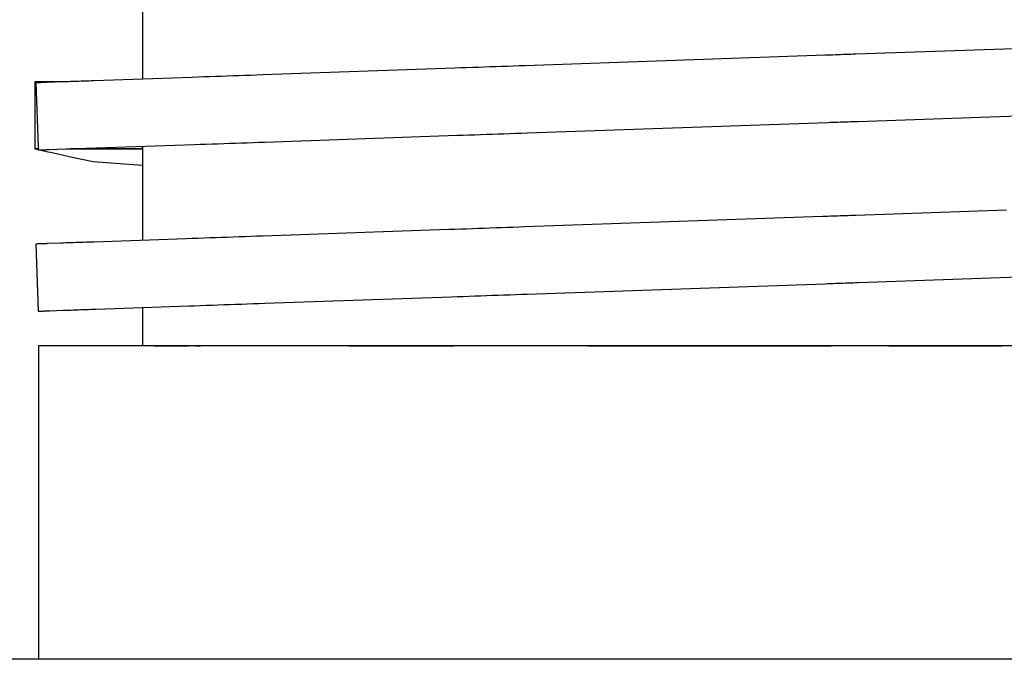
# Model space of a CAD drawing. Header units: millimetres. Extents: x -300186 to 535164, y -28581 to 763383.
# Tile 33 of 256: x -12047 to -12018, y 128305 to 128324. Entities that reach past the tile are written whole.
import ezdxf

# ---------------------------------------------------------------- set-up
doc = ezdxf.new("R2010")
doc.units = ezdxf.units.MM
doc.header["$LTSCALE"] = 10
doc.layers.add('L_Vaillant_Logo___RFER__0', color=7, linetype='Continuous')

msp = doc.modelspace()

# ---------------------------------------------------------------- linework, layer by layer
at = {"layer": 'L_Vaillant_Logo___RFER__0', "color": 0}
for p, q in [((-12043.084, 128324.747, 0), (-12043.084, 128322.036, 0)), ((-12016.939, 128322.949, 0), (-12021.933, 128322.775, 0)), ((-12022.836, 128322.743, 0), (-12031.743, 128322.432, 0)), ((-12022.76, 128322.746, 0), (-12022.836, 128322.743, 0)), ((-12022.685, 128322.748, 0), (-12022.76, 128322.746, 0)), ((-12022.61, 128322.751, 0), (-12022.685, 128322.748, 0)), ((-12022.535, 128322.754, 0), (-12022.61, 128322.751, 0)), ((-12022.46, 128322.756, 0), (-12022.535, 128322.754, 0)), ((-12022.384, 128322.759, 0), (-12022.46, 128322.756, 0)), ((-12022.309, 128322.762, 0), (-12022.384, 128322.759, 0)), ((-12022.234, 128322.764, 0), (-12022.309, 128322.762, 0)), ((-12022.159, 128322.767, 0), (-12022.234, 128322.764, 0)), ((-12022.084, 128322.769, 0), (-12022.159, 128322.767, 0)), ((-12022.008, 128322.772, 0), (-12022.084, 128322.769, 0)), ((-12021.933, 128322.775, 0), (-12022.008, 128322.772, 0)), ((-12033.822, 128322.36, 0), (-12039.529, 128322.16, 0)), ((-12033.649, 128322.366, 0), (-12033.822, 128322.36, 0)), ((-12033.475, 128322.372, 0), (-12033.649, 128322.366, 0)), ((-12033.302, 128322.378, 0), (-12033.475, 128322.372, 0)), ((-12033.129, 128322.384, 0), (-12033.302, 128322.378, 0)), ((-12032.956, 128322.39, 0), (-12033.129, 128322.384, 0)), ((-12032.782, 128322.396, 0), (-12032.956, 128322.39, 0)), ((-12032.609, 128322.402, 0), (-12032.782, 128322.396, 0)), ((-12032.436, 128322.408, 0), (-12032.609, 128322.402, 0)), ((-12032.263, 128322.414, 0), (-12032.436, 128322.408, 0)), ((-12032.09, 128322.42, 0), (-12032.263, 128322.414, 0)), ((-12031.916, 128322.426, 0), (-12032.09, 128322.42, 0)), ((-12031.743, 128322.432, 0), (-12031.916, 128322.426, 0)), ((-12041.607, 128322.088, 0), (-12044.527, 128321.986, 0)), ((-12041.434, 128322.094, 0), (-12041.607, 128322.088, 0)), ((-12041.261, 128322.1, 0), (-12041.434, 128322.094, 0)), ((-12041.087, 128322.106, 0), (-12041.261, 128322.1, 0)), ((-12040.914, 128322.112, 0), (-12041.087, 128322.106, 0)), ((-12040.741, 128322.118, 0), (-12040.914, 128322.112, 0)), ((-12040.568, 128322.124, 0), (-12040.741, 128322.118, 0)), ((-12040.395, 128322.13, 0), (-12040.568, 128322.124, 0)), ((-12040.221, 128322.136, 0), (-12040.395, 128322.13, 0)), ((-12040.048, 128322.142, 0), (-12040.221, 128322.136, 0)), ((-12039.875, 128322.148, 0), (-12040.048, 128322.142, 0)), ((-12039.702, 128322.154, 0), (-12039.875, 128322.148, 0)), ((-12039.529, 128322.16, 0), (-12039.702, 128322.154, 0)), ((-12046.251, 128321.959, 0), (-12046.271, 128321.959, 0)), ((-12046.271, 128321.959, 0), (-12046.271, 128319.969, 0)), ((-12046.084, 128321.959, 0), (-12046.251, 128321.959, 0)), ((-12046.223, 128321.926, 0), (-12046.249, 128321.926, 0)), ((-12046.249, 128321.926, 0), (-12046.173, 128320.03, 0)), ((-12046.196, 128321.927, 0), (-12046.223, 128321.926, 0)), ((-12046.17, 128321.928, 0), (-12046.196, 128321.927, 0)), ((-12046.144, 128321.929, 0), (-12046.17, 128321.928, 0)), ((-12046.117, 128321.93, 0), (-12046.144, 128321.929, 0)), ((-12046.091, 128321.931, 0), (-12046.117, 128321.93, 0)), ((-12046.064, 128321.932, 0), (-12046.091, 128321.931, 0)), ((-12045.917, 128321.959, 0), (-12046.084, 128321.959, 0)), ((-12046.038, 128321.933, 0), (-12046.064, 128321.932, 0)), ((-12046.011, 128321.934, 0), (-12046.038, 128321.933, 0)), ((-12045.985, 128321.935, 0), (-12046.011, 128321.934, 0)), ((-12045.959, 128321.936, 0), (-12045.985, 128321.935, 0)), ((-12045.932, 128321.937, 0), (-12045.959, 128321.936, 0)), ((-12045.429, 128321.954, 0), (-12045.932, 128321.937, 0)), ((-12045.75, 128321.959, 0), (-12045.917, 128321.959, 0)), ((-12045.583, 128321.959, 0), (-12045.75, 128321.959, 0)), ((-12045.416, 128321.959, 0), (-12045.583, 128321.959, 0)), ((-12045.354, 128321.957, 0), (-12045.429, 128321.954, 0)), ((-12045.283, 128321.959, 0), (-12045.416, 128321.959, 0)), ((-12045.279, 128321.959, 0), (-12045.354, 128321.957, 0)), ((-12045.204, 128321.962, 0), (-12045.279, 128321.959, 0)), ((-12045.129, 128321.965, 0), (-12045.204, 128321.962, 0)), ((-12045.053, 128321.967, 0), (-12045.129, 128321.965, 0)), ((-12044.978, 128321.97, 0), (-12045.053, 128321.967, 0)), ((-12044.903, 128321.973, 0), (-12044.978, 128321.97, 0)), ((-12044.828, 128321.975, 0), (-12044.903, 128321.973, 0)), ((-12044.753, 128321.978, 0), (-12044.828, 128321.975, 0)), ((-12044.677, 128321.98, 0), (-12044.753, 128321.978, 0)), ((-12044.602, 128321.983, 0), (-12044.677, 128321.98, 0)), ((-12044.527, 128321.986, 0), (-12044.602, 128321.983, 0)), ((-12021.864, 128320.784, 0), (-12017.124, 128320.95, 0)), ((-12031.674, 128320.441, 0), (-12022.766, 128320.753, 0)), ((-12022.766, 128320.753, 0), (-12022.691, 128320.755, 0)), ((-12022.691, 128320.755, 0), (-12022.616, 128320.758, 0)), ((-12022.616, 128320.758, 0), (-12022.54, 128320.76, 0)), ((-12022.54, 128320.76, 0), (-12022.465, 128320.763, 0)), ((-12022.465, 128320.763, 0), (-12022.39, 128320.766, 0)), ((-12022.39, 128320.766, 0), (-12022.315, 128320.768, 0)), ((-12022.315, 128320.768, 0), (-12022.24, 128320.771, 0)), ((-12022.24, 128320.771, 0), (-12022.164, 128320.774, 0)), ((-12022.164, 128320.774, 0), (-12022.089, 128320.776, 0)), ((-12022.089, 128320.776, 0), (-12022.014, 128320.779, 0)), ((-12022.014, 128320.779, 0), (-12021.939, 128320.781, 0)), ((-12021.939, 128320.781, 0), (-12021.864, 128320.784, 0)), ((-12039.459, 128320.17, 0), (-12033.752, 128320.369, 0)), ((-12033.752, 128320.369, 0), (-12033.579, 128320.375, 0)), ((-12033.579, 128320.375, 0), (-12033.406, 128320.381, 0)), ((-12033.406, 128320.381, 0), (-12033.233, 128320.387, 0)), ((-12033.233, 128320.387, 0), (-12033.059, 128320.393, 0)), ((-12033.059, 128320.393, 0), (-12032.886, 128320.399, 0)), ((-12032.886, 128320.399, 0), (-12032.713, 128320.405, 0)), ((-12032.713, 128320.405, 0), (-12032.54, 128320.411, 0)), ((-12032.54, 128320.411, 0), (-12032.367, 128320.417, 0)), ((-12032.367, 128320.417, 0), (-12032.193, 128320.423, 0)), ((-12032.193, 128320.423, 0), (-12032.02, 128320.429, 0)), ((-12032.02, 128320.429, 0), (-12031.847, 128320.435, 0)), ((-12031.847, 128320.435, 0), (-12031.674, 128320.441, 0)), ((-12046.173, 128320.03, 0), (-12046.17, 128319.969, 0)), ((-12044.457, 128319.995, 0), (-12041.538, 128320.097, 0)), ((-12043.084, 128320.043, 0), (-12043.084, 128319.969, 0)), ((-12043.084, 128319.969, 0), (-12043.084, 128320.043, 0)), ((-12043.079, 128320.043, 0), (-12043.078, 128319.967, 0)), ((-12041.538, 128320.097, 0), (-12041.364, 128320.103, 0)), ((-12041.364, 128320.103, 0), (-12041.191, 128320.109, 0)), ((-12041.191, 128320.109, 0), (-12041.018, 128320.115, 0)), ((-12041.018, 128320.115, 0), (-12040.845, 128320.121, 0)), ((-12040.845, 128320.121, 0), (-12040.671, 128320.127, 0)), ((-12040.671, 128320.127, 0), (-12040.498, 128320.133, 0)), ((-12040.498, 128320.133, 0), (-12040.325, 128320.139, 0)), ((-12040.325, 128320.139, 0), (-12040.152, 128320.145, 0)), ((-12040.152, 128320.145, 0), (-12039.979, 128320.151, 0)), ((-12039.979, 128320.151, 0), (-12039.805, 128320.157, 0)), ((-12039.805, 128320.157, 0), (-12039.632, 128320.164, 0)), ((-12039.632, 128320.164, 0), (-12039.459, 128320.17, 0)), ((-12046.271, 128319.969, 0), (-12046.22, 128319.957, 0)), ((-12046.17, 128319.969, 0), (-12046.271, 128319.969, 0)), ((-12046.271, 128319.969, 0), (-12046.17, 128319.969, 0)), ((-12046.22, 128319.957, 0), (-12046.18, 128319.949, 0)), ((-12046.181, 128319.966, 0), (-12046.17, 128319.969, 0)), ((-12046.181, 128319.966, 0), (-12046.18, 128319.935, 0)), ((-12046.18, 128319.935, 0), (-12046.142, 128319.936, 0)), ((-12046.142, 128319.936, 0), (-12046.116, 128319.937, 0)), ((-12046.126, 128319.937, 0), (-12046.053, 128319.921, 0)), ((-12046.116, 128319.937, 0), (-12046.089, 128319.938, 0)), ((-12046.089, 128319.938, 0), (-12046.063, 128319.939, 0)), ((-12046.063, 128319.939, 0), (-12046.037, 128319.94, 0)), ((-12046.053, 128319.921, 0), (-12045.969, 128319.902, 0)), ((-12046.037, 128319.94, 0), (-12046.01, 128319.941, 0)), ((-12046.01, 128319.941, 0), (-12045.984, 128319.942, 0)), ((-12045.984, 128319.942, 0), (-12045.957, 128319.943, 0)), ((-12045.969, 128319.902, 0), (-12045.885, 128319.884, 0)), ((-12045.957, 128319.943, 0), (-12045.931, 128319.944, 0)), ((-12045.931, 128319.944, 0), (-12045.904, 128319.945, 0)), ((-12045.904, 128319.945, 0), (-12045.878, 128319.945, 0)), ((-12045.885, 128319.884, 0), (-12045.801, 128319.865, 0)), ((-12045.878, 128319.945, 0), (-12045.852, 128319.946, 0)), ((-12045.852, 128319.946, 0), (-12045.36, 128319.964, 0)), ((-12045.801, 128319.865, 0), (-12045.717, 128319.847, 0)), ((-12045.717, 128319.847, 0), (-12045.634, 128319.828, 0)), ((-12045.634, 128319.828, 0), (-12045.55, 128319.81, 0)), ((-12045.55, 128319.81, 0), (-12045.466, 128319.791, 0)), ((-12045.466, 128319.791, 0), (-12045.382, 128319.773, 0)), ((-12045.382, 128319.773, 0), (-12045.299, 128319.754, 0)), ((-12045.36, 128319.964, 0), (-12045.285, 128319.966, 0)), ((-12045.299, 128319.754, 0), (-12045.215, 128319.736, 0)), ((-12045.285, 128319.966, 0), (-12045.21, 128319.969, 0)), ((-12045.215, 128319.736, 0), (-12044.547, 128319.589, 0)), ((-12045.168, 128319.969, 0), (-12045.213, 128319.969, 0)), ((-12045.213, 128319.969, 0), (-12045.168, 128319.969, 0)), ((-12045.21, 128319.969, 0), (-12045.134, 128319.971, 0)), ((-12045.001, 128319.969, 0), (-12045.168, 128319.969, 0)), ((-12045.168, 128319.969, 0), (-12045.001, 128319.969, 0)), ((-12045.134, 128319.971, 0), (-12045.059, 128319.974, 0)), ((-12045.059, 128319.974, 0), (-12044.984, 128319.977, 0)), ((-12044.835, 128319.969, 0), (-12045.001, 128319.969, 0)), ((-12045.001, 128319.969, 0), (-12044.835, 128319.969, 0)), ((-12044.984, 128319.977, 0), (-12044.909, 128319.979, 0)), ((-12044.909, 128319.979, 0), (-12044.834, 128319.982, 0)), ((-12044.668, 128319.969, 0), (-12044.835, 128319.969, 0)), ((-12044.835, 128319.969, 0), (-12044.668, 128319.969, 0)), ((-12044.834, 128319.982, 0), (-12044.758, 128319.985, 0)), ((-12044.758, 128319.985, 0), (-12044.683, 128319.987, 0)), ((-12044.683, 128319.987, 0), (-12044.608, 128319.99, 0)), ((-12044.501, 128319.969, 0), (-12044.668, 128319.969, 0)), ((-12044.668, 128319.969, 0), (-12044.501, 128319.969, 0)), ((-12044.608, 128319.99, 0), (-12044.533, 128319.992, 0)), ((-12044.533, 128319.992, 0), (-12044.457, 128319.995, 0)), ((-12044.334, 128319.969, 0), (-12044.501, 128319.969, 0)), ((-12044.501, 128319.969, 0), (-12044.334, 128319.969, 0)), ((-12044.167, 128319.969, 0), (-12044.334, 128319.969, 0)), ((-12044.334, 128319.969, 0), (-12044.167, 128319.969, 0)), ((-12043.084, 128319.969, 0), (-12044.167, 128319.969, 0)), ((-12044.167, 128319.969, 0), (-12043.084, 128319.969, 0)), ((-12043.084, 128319.969, 0), (-12043.078, 128319.967, 0)), ((-12043.078, 128319.967, 0), (-12043.084, 128319.969, 0)), ((-12043.084, 128319.966, 0), (-12043.078, 128319.967, 0)), ((-12043.084, 128319.966, 0), (-12043.084, 128317.256, 0)), ((-12044.547, 128319.589, 0), (-12043.084, 128319.489, 0)), ((-12022.309, 128317.981, 0), (-12022.384, 128317.978, 0)), ((-12022.234, 128317.984, 0), (-12022.309, 128317.981, 0)), ((-12022.159, 128317.986, 0), (-12022.234, 128317.984, 0)), ((-12022.084, 128317.989, 0), (-12022.159, 128317.986, 0)), ((-12022.008, 128317.992, 0), (-12022.084, 128317.989, 0)), ((-12021.933, 128317.994, 0), (-12022.008, 128317.992, 0)), ((-12017.467, 128318.15, 0), (-12021.933, 128317.994, 0)), ((-12022.911, 128317.96, 0), (-12031.743, 128317.652, 0)), ((-12022.836, 128317.963, 0), (-12022.911, 128317.96, 0)), ((-12022.76, 128317.965, 0), (-12022.836, 128317.963, 0)), ((-12022.685, 128317.968, 0), (-12022.76, 128317.965, 0)), ((-12022.61, 128317.971, 0), (-12022.685, 128317.968, 0)), ((-12022.535, 128317.973, 0), (-12022.61, 128317.971, 0)), ((-12022.46, 128317.976, 0), (-12022.535, 128317.973, 0)), ((-12022.384, 128317.978, 0), (-12022.46, 128317.976, 0)), ((-12033.995, 128317.573, 0), (-12039.529, 128317.38, 0)), ((-12033.822, 128317.579, 0), (-12033.995, 128317.573, 0)), ((-12033.649, 128317.585, 0), (-12033.822, 128317.579, 0)), ((-12033.475, 128317.591, 0), (-12033.649, 128317.585, 0)), ((-12033.302, 128317.597, 0), (-12033.475, 128317.591, 0)), ((-12033.129, 128317.603, 0), (-12033.302, 128317.597, 0)), ((-12032.956, 128317.609, 0), (-12033.129, 128317.603, 0)), ((-12032.782, 128317.615, 0), (-12032.956, 128317.609, 0)), ((-12032.609, 128317.621, 0), (-12032.782, 128317.615, 0)), ((-12032.436, 128317.627, 0), (-12032.609, 128317.621, 0)), ((-12032.263, 128317.633, 0), (-12032.436, 128317.627, 0)), ((-12032.09, 128317.64, 0), (-12032.263, 128317.633, 0)), ((-12031.916, 128317.646, 0), (-12032.09, 128317.64, 0)), ((-12031.743, 128317.652, 0), (-12031.916, 128317.646, 0)), ((-12046.223, 128317.146, 0), (-12046.249, 128317.145, 0)), ((-12046.249, 128317.145, 0), (-12046.18, 128315.154, 0)), ((-12046.196, 128317.147, 0), (-12046.223, 128317.146, 0)), ((-12046.17, 128317.148, 0), (-12046.196, 128317.147, 0)), ((-12046.144, 128317.149, 0), (-12046.17, 128317.148, 0)), ((-12046.117, 128317.15, 0), (-12046.144, 128317.149, 0)), ((-12046.091, 128317.151, 0), (-12046.117, 128317.15, 0)), ((-12046.064, 128317.152, 0), (-12046.091, 128317.151, 0)), ((-12046.038, 128317.152, 0), (-12046.064, 128317.152, 0)), ((-12046.011, 128317.153, 0), (-12046.038, 128317.152, 0)), ((-12045.985, 128317.154, 0), (-12046.011, 128317.153, 0)), ((-12045.959, 128317.155, 0), (-12045.985, 128317.154, 0)), ((-12045.932, 128317.156, 0), (-12045.959, 128317.155, 0)), ((-12045.906, 128317.157, 0), (-12045.932, 128317.156, 0)), ((-12045.505, 128317.171, 0), (-12045.906, 128317.157, 0)), ((-12045.429, 128317.174, 0), (-12045.505, 128317.171, 0)), ((-12045.354, 128317.176, 0), (-12045.429, 128317.174, 0)), ((-12045.279, 128317.179, 0), (-12045.354, 128317.176, 0)), ((-12045.204, 128317.182, 0), (-12045.279, 128317.179, 0)), ((-12045.129, 128317.184, 0), (-12045.204, 128317.182, 0)), ((-12045.053, 128317.187, 0), (-12045.129, 128317.184, 0)), ((-12044.978, 128317.189, 0), (-12045.053, 128317.187, 0)), ((-12044.903, 128317.192, 0), (-12044.978, 128317.189, 0)), ((-12044.828, 128317.195, 0), (-12044.903, 128317.192, 0)), ((-12044.753, 128317.197, 0), (-12044.828, 128317.195, 0)), ((-12044.677, 128317.2, 0), (-12044.753, 128317.197, 0)), ((-12044.602, 128317.203, 0), (-12044.677, 128317.2, 0)), ((-12044.527, 128317.205, 0), (-12044.602, 128317.203, 0)), ((-12041.78, 128317.301, 0), (-12044.527, 128317.205, 0)), ((-12041.607, 128317.307, 0), (-12041.78, 128317.301, 0)), ((-12041.434, 128317.313, 0), (-12041.607, 128317.307, 0)), ((-12041.261, 128317.319, 0), (-12041.434, 128317.313, 0)), ((-12041.087, 128317.325, 0), (-12041.261, 128317.319, 0)), ((-12040.914, 128317.331, 0), (-12041.087, 128317.325, 0)), ((-12040.741, 128317.337, 0), (-12040.914, 128317.331, 0)), ((-12040.568, 128317.343, 0), (-12040.741, 128317.337, 0)), ((-12040.395, 128317.35, 0), (-12040.568, 128317.343, 0)), ((-12040.221, 128317.356, 0), (-12040.395, 128317.35, 0)), ((-12040.048, 128317.362, 0), (-12040.221, 128317.356, 0)), ((-12039.875, 128317.368, 0), (-12040.048, 128317.362, 0)), ((-12039.702, 128317.374, 0), (-12039.875, 128317.368, 0)), ((-12039.529, 128317.38, 0), (-12039.702, 128317.374, 0)), ((-12031.674, 128315.661, 0), (-12022.841, 128315.969, 0)), ((-12022.841, 128315.969, 0), (-12022.766, 128315.972, 0)), ((-12022.766, 128315.972, 0), (-12022.691, 128315.975, 0)), ((-12022.691, 128315.975, 0), (-12022.616, 128315.977, 0)), ((-12022.616, 128315.977, 0), (-12022.54, 128315.98, 0)), ((-12022.54, 128315.98, 0), (-12022.465, 128315.983, 0)), ((-12022.465, 128315.983, 0), (-12022.39, 128315.985, 0)), ((-12022.39, 128315.985, 0), (-12022.315, 128315.988, 0)), ((-12022.315, 128315.988, 0), (-12022.24, 128315.99, 0)), ((-12022.24, 128315.99, 0), (-12022.164, 128315.993, 0)), ((-12022.164, 128315.993, 0), (-12022.089, 128315.996, 0)), ((-12022.089, 128315.996, 0), (-12022.014, 128315.998, 0)), ((-12022.014, 128315.998, 0), (-12021.939, 128316.001, 0)), ((-12021.939, 128316.001, 0), (-12021.864, 128316.004, 0)), ((-12021.864, 128316.004, 0), (-12017.653, 128316.151, 0)), ((-12017.653, 128316.151, 0), (-12017.124, 128316.169, 0)), ((-12032.193, 128315.643, 0), (-12032.02, 128315.649, 0)), ((-12032.02, 128315.649, 0), (-12031.847, 128315.655, 0)), ((-12031.847, 128315.655, 0), (-12031.674, 128315.661, 0)), ((-12040.498, 128315.353, 0), (-12040.325, 128315.359, 0)), ((-12040.325, 128315.359, 0), (-12040.152, 128315.365, 0)), ((-12040.152, 128315.365, 0), (-12039.979, 128315.371, 0)), ((-12039.979, 128315.371, 0), (-12039.805, 128315.377, 0)), ((-12039.805, 128315.377, 0), (-12039.632, 128315.383, 0)), ((-12039.632, 128315.383, 0), (-12039.459, 128315.389, 0)), ((-12039.459, 128315.389, 0), (-12033.925, 128315.582, 0)), ((-12033.925, 128315.582, 0), (-12033.752, 128315.588, 0)), ((-12033.752, 128315.588, 0), (-12033.579, 128315.594, 0)), ((-12033.579, 128315.594, 0), (-12033.406, 128315.6, 0)), ((-12033.406, 128315.6, 0), (-12033.233, 128315.607, 0)), ((-12033.233, 128315.607, 0), (-12033.059, 128315.613, 0)), ((-12033.059, 128315.613, 0), (-12032.886, 128315.619, 0)), ((-12032.886, 128315.619, 0), (-12032.713, 128315.625, 0)), ((-12032.713, 128315.625, 0), (-12032.54, 128315.631, 0)), ((-12032.54, 128315.631, 0), (-12032.367, 128315.637, 0)), ((-12032.367, 128315.637, 0), (-12032.193, 128315.643, 0)), ((-12046.18, 128315.154, 0), (-12046.142, 128315.156, 0)), ((-12046.142, 128315.156, 0), (-12046.116, 128315.157, 0)), ((-12046.116, 128315.157, 0), (-12046.089, 128315.158, 0)), ((-12046.089, 128315.158, 0), (-12046.063, 128315.158, 0)), ((-12046.063, 128315.158, 0), (-12046.037, 128315.159, 0)), ((-12046.037, 128315.159, 0), (-12046.01, 128315.16, 0)), ((-12046.01, 128315.16, 0), (-12045.984, 128315.161, 0)), ((-12045.984, 128315.161, 0), (-12045.957, 128315.162, 0)), ((-12045.957, 128315.162, 0), (-12045.931, 128315.163, 0)), ((-12045.931, 128315.163, 0), (-12045.904, 128315.164, 0)), ((-12045.904, 128315.164, 0), (-12045.878, 128315.165, 0)), ((-12045.878, 128315.165, 0), (-12045.852, 128315.166, 0)), ((-12045.852, 128315.166, 0), (-12045.825, 128315.167, 0)), ((-12045.825, 128315.167, 0), (-12045.435, 128315.18, 0)), ((-12045.435, 128315.18, 0), (-12045.36, 128315.183, 0)), ((-12045.36, 128315.183, 0), (-12045.285, 128315.186, 0)), ((-12045.285, 128315.186, 0), (-12045.21, 128315.188, 0)), ((-12045.21, 128315.188, 0), (-12045.134, 128315.191, 0)), ((-12045.134, 128315.191, 0), (-12045.059, 128315.194, 0)), ((-12045.059, 128315.194, 0), (-12044.984, 128315.196, 0)), ((-12044.984, 128315.196, 0), (-12044.909, 128315.199, 0)), ((-12044.909, 128315.199, 0), (-12044.834, 128315.201, 0)), ((-12044.834, 128315.201, 0), (-12044.758, 128315.204, 0)), ((-12044.758, 128315.204, 0), (-12044.683, 128315.207, 0)), ((-12044.683, 128315.207, 0), (-12044.608, 128315.209, 0)), ((-12044.608, 128315.209, 0), (-12044.533, 128315.212, 0)), ((-12044.533, 128315.212, 0), (-12044.457, 128315.215, 0)), ((-12044.457, 128315.215, 0), (-12041.711, 128315.31, 0)), ((-12043.084, 128315.263, 0), (-12043.084, 128314.125, 0)), ((-12041.711, 128315.31, 0), (-12041.538, 128315.317, 0)), ((-12041.538, 128315.317, 0), (-12041.364, 128315.323, 0)), ((-12041.364, 128315.323, 0), (-12041.191, 128315.329, 0)), ((-12041.191, 128315.329, 0), (-12041.018, 128315.335, 0)), ((-12041.018, 128315.335, 0), (-12040.845, 128315.341, 0)), ((-12040.845, 128315.341, 0), (-12040.671, 128315.347, 0)), ((-12040.671, 128315.347, 0), (-12040.498, 128315.353, 0)), ((-12046.17, 128314.125, 0), (-12046.17, 128304.829, 0)), ((-12046.127, 128314.125, 0), (-12046.17, 128314.125, 0)), ((-12046.1, 128314.125, 0), (-12046.127, 128314.125, 0)), ((-12046.074, 128314.125, 0), (-12046.1, 128314.125, 0)), ((-12046.047, 128314.125, 0), (-12046.074, 128314.125, 0)), ((-12046.021, 128314.125, 0), (-12046.047, 128314.125, 0)), ((-12045.994, 128314.125, 0), (-12046.021, 128314.125, 0)), ((-12045.968, 128314.125, 0), (-12045.994, 128314.125, 0)), ((-12045.941, 128314.125, 0), (-12045.968, 128314.125, 0)), ((-12045.915, 128314.125, 0), (-12045.941, 128314.125, 0)), ((-12045.889, 128314.125, 0), (-12045.915, 128314.125, 0)), ((-12045.862, 128314.125, 0), (-12045.889, 128314.125, 0)), ((-12045.836, 128314.125, 0), (-12045.862, 128314.125, 0)), ((-12045.809, 128314.125, 0), (-12045.836, 128314.125, 0)), ((-12045.437, 128314.125, 0), (-12045.809, 128314.125, 0)), ((-12045.361, 128314.125, 0), (-12045.437, 128314.125, 0)), ((-12045.286, 128314.125, 0), (-12045.361, 128314.125, 0)), ((-12045.211, 128314.125, 0), (-12045.286, 128314.125, 0)), ((-12045.136, 128314.125, 0), (-12045.211, 128314.125, 0)), ((-12045.061, 128314.125, 0), (-12045.136, 128314.125, 0)), ((-12044.985, 128314.125, 0), (-12045.061, 128314.125, 0)), ((-12044.91, 128314.125, 0), (-12044.985, 128314.125, 0)), ((-12044.835, 128314.125, 0), (-12044.91, 128314.125, 0)), ((-12044.76, 128314.125, 0), (-12044.835, 128314.125, 0)), ((-12044.684, 128314.125, 0), (-12044.76, 128314.125, 0)), ((-12044.609, 128314.125, 0), (-12044.684, 128314.125, 0)), ((-12044.534, 128314.125, 0), (-12044.609, 128314.125, 0)), ((-12044.459, 128314.125, 0), (-12044.534, 128314.125, 0)), ((-12044.451, 128314.125, 0), (-12044.459, 128314.125, 0)), ((-12041.706, 128314.125, 0), (-12044.451, 128314.125, 0)), ((-12042.723, 128314.125, 0), (-12041.706, 128314.125, 0)), ((-12041.532, 128314.125, 0), (-12041.706, 128314.125, 0)), ((-12041.359, 128314.125, 0), (-12041.532, 128314.125, 0)), ((-12041.516, 128314.125, 0), (-12041.359, 128314.125, 0)), ((-12041.186, 128314.125, 0), (-12041.359, 128314.125, 0)), ((-12041.013, 128314.125, 0), (-12041.186, 128314.125, 0)), ((-12040.84, 128314.125, 0), (-12041.013, 128314.125, 0)), ((-12040.666, 128314.125, 0), (-12040.84, 128314.125, 0)), ((-12040.493, 128314.125, 0), (-12040.666, 128314.125, 0)), ((-12040.32, 128314.125, 0), (-12040.493, 128314.125, 0)), ((-12040.147, 128314.125, 0), (-12040.32, 128314.125, 0)), ((-12039.973, 128314.125, 0), (-12040.147, 128314.125, 0)), ((-12039.8, 128314.125, 0), (-12039.973, 128314.125, 0)), ((-12039.627, 128314.125, 0), (-12039.8, 128314.125, 0)), ((-12039.464, 128314.125, 0), (-12039.627, 128314.125, 0)), ((-12039.425, 128314.125, 0), (-12039.464, 128314.125, 0)), ((-12033.861, 128314.125, 0), (-12039.425, 128314.125, 0)), ((-12036.968, 128314.125, 0), (-12033.861, 128314.125, 0)), ((-12033.688, 128314.125, 0), (-12033.861, 128314.125, 0)), ((-12033.515, 128314.125, 0), (-12033.688, 128314.125, 0)), ((-12033.342, 128314.125, 0), (-12033.515, 128314.125, 0)), ((-12033.168, 128314.125, 0), (-12033.342, 128314.125, 0)), ((-12032.995, 128314.125, 0), (-12033.168, 128314.125, 0)), ((-12032.822, 128314.125, 0), (-12032.995, 128314.125, 0)), ((-12032.649, 128314.125, 0), (-12032.822, 128314.125, 0)), ((-12032.475, 128314.125, 0), (-12032.649, 128314.125, 0)), ((-12032.302, 128314.125, 0), (-12032.475, 128314.125, 0)), ((-12032.129, 128314.125, 0), (-12032.302, 128314.125, 0)), ((-12031.956, 128314.125, 0), (-12032.129, 128314.125, 0)), ((-12031.783, 128314.125, 0), (-12031.956, 128314.125, 0)), ((-12031.696, 128314.125, 0), (-12031.783, 128314.125, 0)), ((-12022.663, 128314.125, 0), (-12031.696, 128314.125, 0)), ((-12029.883, 128314.125, 0), (-12022.663, 128314.125, 0)), ((-12022.588, 128314.125, 0), (-12022.663, 128314.125, 0)), ((-12022.513, 128314.125, 0), (-12022.588, 128314.125, 0)), ((-12022.437, 128314.125, 0), (-12022.513, 128314.125, 0)), ((-12022.362, 128314.125, 0), (-12022.437, 128314.125, 0)), ((-12022.287, 128314.125, 0), (-12022.362, 128314.125, 0)), ((-12022.212, 128314.125, 0), (-12022.287, 128314.125, 0)), ((-12022.137, 128314.125, 0), (-12022.212, 128314.125, 0)), ((-12022.061, 128314.125, 0), (-12022.137, 128314.125, 0)), ((-12021.986, 128314.125, 0), (-12022.061, 128314.125, 0)), ((-12021.911, 128314.125, 0), (-12021.986, 128314.125, 0)), ((-12021.909, 128314.125, 0), (-12021.911, 128314.125, 0)), ((-12021.779, 128314.125, 0), (-12021.909, 128314.125, 0)), ((-12021.537, 128314.125, 0), (-12021.779, 128314.125, 0)), ((-12017.594, 128314.125, 0), (-12021.537, 128314.125, 0)), ((-12020.955, 128314.125, 0), (-12017.594, 128314.125, 0)), ((-12017.068, 128314.125, 0), (-12017.594, 128314.125, 0)), ((-12011.059, 128304.829, 0), (-12258.908, 128304.829, 0))]:
    msp.add_line(p, q, dxfattribs=at)

doc.saveas('drawing.dxf')
